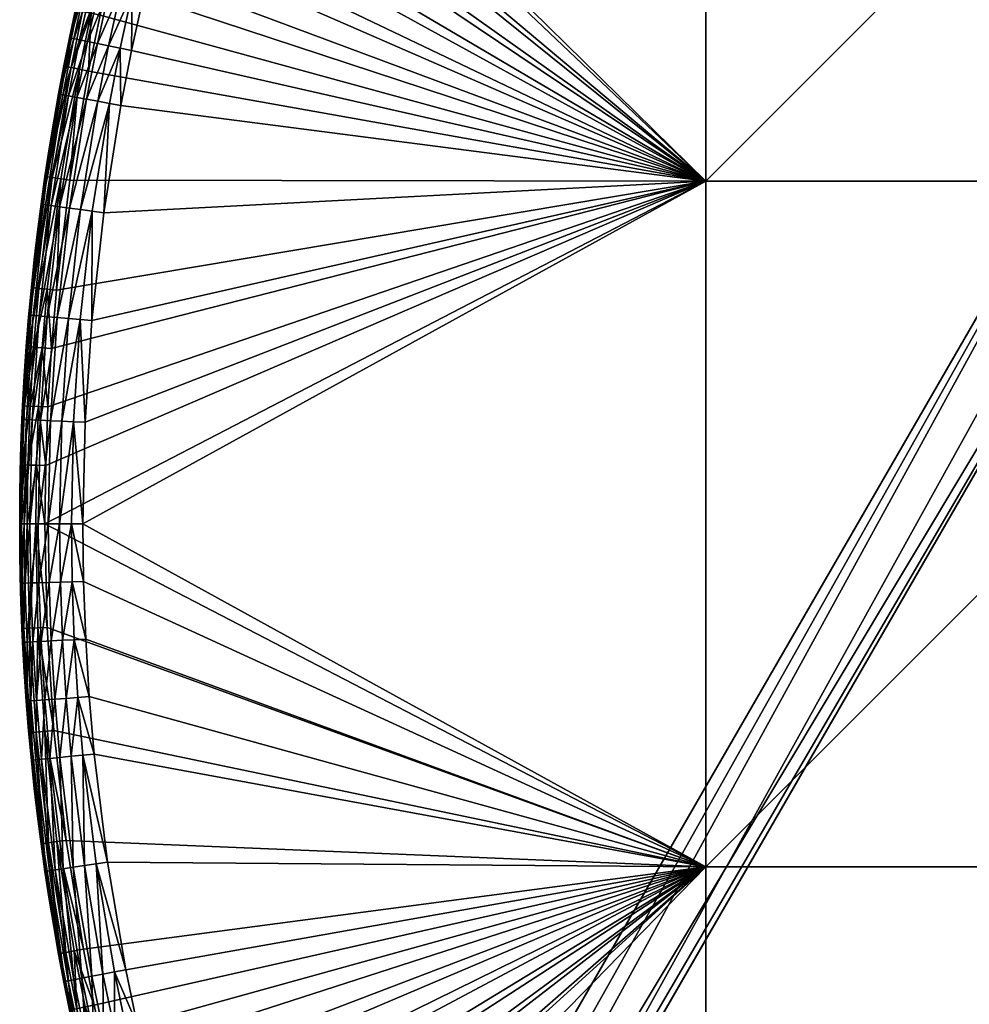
# Model space of a CAD drawing. Header units: centimetres. Extents: x -679 to 534, y -307 to 273.
# Tile 32 of 43: x 154 to 229, y -65 to 13. Entities that reach past the tile are written whole.
import ezdxf

# ---------------------------------------------------------------- set-up
doc = ezdxf.new("R2010")
doc.units = ezdxf.units.CM
doc.layers.add('Fbx_Root', color=18, linetype='Continuous', true_color=0x000000)

msp = doc.modelspace()

# ---------------------------------------------------------------- meshes
at = {"layer": 'Fbx_Root'}
mesh = msp.add_polyface(dxfattribs=at)
corners = [(334.581, 170.904), (164.793, -123.177), (173.99, -107.248, 390), (251.231, 26.538, 390), (328.473, 160.324, 390), (334.581, 170.904), (170.035, -126.204), (164.793, -123.177), (339.823, 167.878), (332.642, 162.04, 390.586), (332.683, 161.364, 390.14), (334.82, 161.48, 390.14), (334.787, 162.157, 390.586), (330.498, 161.899, 390.586), (330.546, 161.223, 390.14), (330.466, 162.344, 391.264), (336.147, 161.511, 390.129), (336.524, 162.163, 390.518), (335.728, 160.785, 390), (332.727, 160.629, 390), (330.599, 160.489, 390), (328.898, 161.06, 390.126), (329.282, 161.726, 390.508), (329.574, 162.232, 391.157), (328.473, 160.324, 390), (256.473, 23.511, 390), (170.035, -126.204), (339.823, 167.878), (177.218, -113.762, 390), (335.728, 160.785, 390), (173.858, -111.565, 392), (172.776, -109.351, 398.5), (172.776, -109.351, 405), (173.313, -110.46, 392), (172.776, -109.351, 392), (174.588, -111.717, 390.586), (174.248, -109.493, 390.14), (173.638, -109.79, 390.586), (174.19, -111.916, 391.264), (173.238, -109.984, 391.264), (173.565, -107.984, 390.126), (174.91, -109.172, 390), (173.99, -107.248, 390), (175.853, -111.085, 390), (173.18, -108.65, 390.508), (172.888, -109.155, 391.157), (172.776, -109.351, 392), (173.313, -110.46, 392), (330.599, 160.489, 390), (328.473, 160.324, 390), (251.231, 26.538, 390), (332.727, 160.629, 390), (256.473, 23.511, 390), (335.728, 160.785, 390), (174.91, -109.172, 390), (175.853, -111.085, 390), (177.218, -113.762, 390), (176.81, -112.973, 390), (173.99, -107.248, 390)]
mesh.append_faces([[corners[k] for k in face] for face in [(0, 1, 2, 2), (0, 2, 3, 3), (3, 4, 0, 0), (5, 6, 7, 7), (5, 8, 6, 6), (9, 10, 11, 11), (9, 11, 12, 12), (13, 14, 10, 10), (13, 10, 9, 9), (15, 13, 9, 9), (16, 17, 11, 11), (18, 16, 11, 11), (18, 11, 10, 10), (18, 10, 19, 19), (17, 12, 11, 11), (20, 19, 10, 10), (20, 10, 14, 14), (21, 20, 14, 14), (21, 14, 22, 22), (23, 22, 13, 13), (22, 14, 13, 13), (24, 20, 21, 21), (15, 23, 13, 13), (25, 26, 27, 27), (25, 28, 26, 26), (29, 25, 27, 27), (30, 31, 32, 32), (33, 34, 31, 31), (30, 33, 31, 31), (35, 36, 37, 37), (38, 37, 39, 39), (40, 41, 42, 42), (36, 41, 40, 40), (43, 41, 36, 36), (44, 36, 40, 40), (37, 44, 45, 45), (39, 45, 46, 46), (45, 39, 37, 37), (46, 47, 39, 39), (37, 36, 44, 44), (48, 49, 50, 50), (50, 51, 48, 48), (52, 53, 51, 51), (52, 51, 50, 50), (50, 54, 55, 55), (52, 50, 55, 55), (56, 52, 57, 57), (55, 57, 52, 52), (58, 54, 50, 50)]])
mesh = msp.add_polyface(dxfattribs=at)
corners = [(262.588, 0.111, 390), (208.303, -54.175, 390), (208.303, 0.111, 390), (262.588, 54.397, 390), (208.303, 54.397, 390), (316.874, 0.111, 390), (262.588, -54.175, 390), (316.874, 54.397, 390), (316.874, 108.682, 390), (262.588, 108.682, 390), (371.16, 0.111, 390), (316.874, -54.175, 390), (371.16, 54.397, 390), (371.16, 108.682, 390), (202.267, 96.463, 390), (199.217, 92.872, 390), (205.406, 99.976, 390), (208.633, 103.41, 390), (211.944, 106.762, 390), (201.201, 97.392, 390.586), (204.864, 100.474, 390.14), (201.712, 96.947, 390.14), (200.865, 97.685, 391.264), (204.364, 100.932, 390.586), (198.128, 93.774, 390.586), (199.217, 92.872, 390), (202.267, 96.463, 390), (199.207, 95.972, 392), (200.759, 97.777, 392), (262.588, 0.111, 440), (208.303, 0.111, 440), (208.303, -54.175, 440), (262.588, 54.397, 440), (208.303, 54.397, 440), (316.874, 0.111, 440), (262.588, -54.175, 440), (316.874, 54.397, 440), (316.874, 108.682, 440), (262.588, 108.682, 440), (371.16, 0.111, 440), (316.874, -54.175, 440), (371.16, 54.397, 440), (371.16, 108.682, 440), (194.235, 81.551, 440), (191.492, 77.663, 440), (200.016, 89.109, 440), (197.077, 85.367, 440), (206.014, 96.176, 440), (202.971, 92.68, 440), (209.144, 99.594, 440), (212.358, 102.934, 440), (215.657, 106.192, 440), (202.546, 99.272, 436.84), (202.346, 99.45, 435.91), (199.222, 95.862, 435.91), (202.892, 98.963, 437.736), (199.426, 95.688, 436.84), (199.78, 95.388, 437.736), (203.377, 98.531, 438.536), (200.275, 94.968, 438.536), (203.973, 97.998, 439.185), (200.885, 94.451, 439.185), (204.641, 97.402, 439.649), (201.568, 93.871, 439.649), (205.335, 96.782, 439.917), (202.277, 93.269, 439.917), (207.802, 100.854, 439.649), (208.481, 100.217, 439.917), (200.71, 97.721, 435), (200.016, 89.109, 440), (202.971, 92.68, 440), (206.014, 96.176, 440)]
mesh.append_faces([[corners[k] for k in face] for face in [(0, 1, 2, 2), (3, 0, 2, 2), (3, 2, 4, 4), (5, 6, 0, 0), (7, 5, 0, 0), (7, 0, 3, 3), (8, 7, 3, 3), (8, 3, 9, 9), (10, 11, 5, 5), (12, 5, 7, 7), (13, 7, 8, 8), (14, 4, 15, 15), (14, 16, 4, 4), (16, 17, 4, 4), (18, 3, 17, 17), (3, 18, 9, 9), (3, 4, 17, 17), (19, 20, 21, 21), (22, 23, 19, 19), (24, 19, 21, 21), (25, 21, 26, 26), (27, 28, 22, 22), (29, 30, 31, 31), (32, 33, 30, 30), (32, 30, 29, 29), (34, 29, 35, 35), (36, 32, 29, 29), (36, 29, 34, 34), (37, 38, 32, 32), (37, 32, 36, 36), (39, 34, 40, 40), (41, 36, 34, 34), (42, 37, 36, 36), (43, 44, 33, 33), (33, 45, 46, 46), (47, 48, 33, 33), (45, 33, 48, 48), (49, 47, 33, 33), (49, 32, 50, 50), (50, 32, 51, 51), (49, 33, 32, 32), (38, 51, 32, 32), (52, 53, 54, 54), (55, 52, 56, 56), (55, 56, 57, 57), (58, 55, 57, 57), (58, 57, 59, 59), (60, 58, 59, 59), (60, 59, 61, 61), (62, 60, 61, 61), (62, 61, 63, 63), (64, 62, 63, 63), (64, 63, 65, 65), (66, 60, 62, 62), (67, 62, 64, 64), (54, 53, 68, 68), (65, 69, 70, 70), (64, 65, 70, 70), (64, 70, 71, 71), (67, 64, 71, 71)]])
mesh = msp.add_polyface(dxfattribs=at)
corners = [(168.18, 39.49, 390), (208.303, 54.397, 390), (208.303, 0.111, 390), (187.658, 77.351, 390), (190.397, 81.342, 390), (196.178, 89.105, 390), (193.238, 85.26, 390), (185.048, 73.332, 390), (199.217, 92.872, 390), (192.103, 86.105, 390.586), (195.599, 89.56, 390.14), (192.647, 85.7, 390.14), (191.746, 86.371, 391.264), (195.066, 89.978, 390.586), (189.241, 82.157, 390.586), (189.795, 81.766, 390.14), (188.877, 82.414, 391.264), (190.397, 81.342, 390), (193.238, 85.26, 390), (190.185, 84.484, 392), (191.634, 86.455, 392), (193.107, 88.407, 392), (175.395, 49.07, 440), (173.542, 44.824, 440), (208.303, 54.397, 440), (170.19, 36.287, 440), (208.303, 0.111, 440), (183.926, 65.682, 440), (186.337, 69.725, 440), (191.492, 77.663, 440), (188.85, 73.706, 440), (179.417, 57.418, 440), (177.354, 53.27, 440), (197.077, 85.367, 440), (194.235, 81.551, 440), (188.762, 82.495, 392), (190.187, 84.486, 435), (190.185, 84.484, 392), (191.634, 86.455, 392), (191.633, 86.455, 435), (193.105, 88.405, 435), (193.107, 88.407, 392), (192.02, 83.157, 439.185), (191.372, 83.626, 438.536), (188.577, 79.664, 438.536), (189.236, 79.211, 439.185), (192.745, 82.631, 439.649), (189.974, 78.705, 439.649), (193.498, 82.085, 439.917), (190.742, 78.178, 439.917), (193.384, 88.192, 436.84), (193.172, 88.354, 435.91), (190.254, 84.437, 435.91), (190.471, 84.28, 436.84), (193.753, 87.91, 437.736), (190.846, 84.007, 437.736), (194.269, 87.515, 438.536), (194.904, 87.03, 439.185), (195.615, 86.486, 439.649), (196.354, 85.92, 439.917), (197.886, 90.827, 439.185), (198.584, 90.265, 439.649), (199.308, 89.68, 439.917), (191.633, 86.455, 435), (190.187, 84.486, 435), (193.105, 88.405, 435), (188.85, 73.706, 440), (191.492, 77.663, 440), (194.235, 81.551, 440), (197.077, 85.367, 440)]
mesh.append_faces([[corners[k] for k in face] for face in [(0, 1, 2, 2), (1, 3, 4, 4), (5, 1, 6, 6), (4, 6, 1, 1), (1, 7, 3, 3), (8, 1, 5, 5), (9, 10, 11, 11), (12, 13, 9, 9), (14, 9, 11, 11), (14, 11, 15, 15), (16, 12, 9, 9), (16, 9, 14, 14), (17, 15, 11, 11), (17, 11, 18, 18), (18, 11, 10, 10), (12, 16, 19, 19), (12, 19, 20, 20), (12, 20, 21, 21), (22, 23, 24, 24), (25, 26, 24, 24), (27, 24, 28, 28), (24, 29, 30, 30), (30, 28, 24, 24), (31, 32, 24, 24), (24, 33, 34, 34), (35, 36, 37, 37), (38, 39, 40, 40), (38, 40, 41, 41), (37, 36, 39, 39), (37, 39, 38, 38), (42, 43, 44, 44), (42, 44, 45, 45), (46, 42, 45, 45), (46, 45, 47, 47), (48, 46, 47, 47), (48, 47, 49, 49), (50, 51, 52, 52), (50, 52, 53, 53), (54, 50, 53, 53), (54, 53, 55, 55), (56, 54, 55, 55), (56, 55, 43, 43), (57, 56, 43, 43), (57, 43, 42, 42), (58, 57, 42, 42), (58, 42, 46, 46), (59, 58, 46, 46), (59, 46, 48, 48), (60, 56, 57, 57), (61, 57, 58, 58), (62, 58, 59, 59), (52, 63, 64, 64), (51, 65, 63, 63), (52, 51, 63, 63), (49, 66, 67, 67), (59, 48, 68, 68), (59, 68, 69, 69), (62, 59, 69, 69), (48, 49, 67, 67), (48, 67, 68, 68)]])
mesh = msp.add_polyface(dxfattribs=at)
corners = [(156.245, -17.77, 390), (156.531, -13.146, 390), (208.303, 0.111, 390), (163.753, 26.342, 390), (162.524, 22, 390), (161.399, 17.63, 390), (165.12, 30.761, 390), (166.596, 35.144, 390), (168.18, 39.49, 390), (208.303, -54.175, 390), (156.017, -27.032, 390), (208.303, 54.397, 390), (171.702, 48.145, 390), (173.643, 52.446, 390), (175.692, 56.697, 390), (169.869, 43.796, 390), (172.361, 53.044, 390.586), (174.425, 57.327, 390.586), (175.033, 57.025, 390.14), (172.976, 52.757, 390.14), (171.958, 53.232, 391.264), (174.027, 57.526, 391.264), (173.643, 52.446, 390), (175.692, 56.697, 390), (171.702, 48.145, 390), (172.852, 55.446, 392), (173.901, 57.588, 392), (160.665, -2.394, 440), (159.719, -10.935, 440), (208.303, 0.111, 440), (162.007, 6.095, 440), (162.852, 10.439, 440), (163.8, 14.762, 440), (164.851, 19.061, 440), (159.192, -18.976, 440), (167.294, 27.685, 440), (166.005, 23.333, 440), (170.19, 36.287, 440), (168.689, 32.004, 440), (208.303, 54.397, 440), (171.796, 40.532, 440), (173.542, 44.824, 440), (177.354, 53.27, 440), (175.395, 49.07, 440), (172.852, 55.446, 392), (172.849, 55.44, 435), (173.895, 57.577, 435), (173.901, 57.588, 392), (174.566, 49.445, 439.917), (173.717, 49.828, 439.649), (171.846, 45.539, 439.649), (172.703, 45.177, 439.917), (174.889, 54.457, 439.185), (174.168, 54.804, 438.536), (172.172, 50.525, 438.536), (172.901, 50.196, 439.185), (175.696, 54.068, 439.649), (176.534, 53.664, 439.917), (175.281, 59.54, 436.84), (172.924, 55.404, 435.91), (173.165, 55.287, 436.84), (175.693, 59.329, 437.736), (173.583, 55.086, 437.736), (176.271, 59.032, 438.536), (176.983, 58.667, 439.185), (177.779, 58.258, 439.649), (178.607, 57.834, 439.917), (173.895, 57.577, 435), (172.849, 55.44, 435), (175.043, 59.663, 435.91), (173.542, 44.824, 440), (175.395, 49.07, 440), (177.354, 53.27, 440), (179.417, 57.418, 440)]
mesh.append_faces([[corners[k] for k in face] for face in [(0, 1, 2, 2), (3, 2, 4, 4), (5, 4, 2, 2), (6, 2, 3, 3), (7, 2, 6, 6), (7, 8, 2, 2), (2, 9, 10, 10), (11, 12, 13, 13), (14, 11, 13, 13), (12, 11, 15, 15), (11, 8, 15, 15), (16, 17, 18, 18), (16, 18, 19, 19), (20, 21, 17, 17), (22, 19, 18, 18), (22, 18, 23, 23), (24, 19, 22, 22), (21, 20, 25, 25), (21, 25, 26, 26), (27, 28, 29, 29), (30, 27, 29, 29), (29, 31, 30, 30), (29, 32, 31, 31), (33, 32, 29, 29), (28, 34, 29, 29), (29, 35, 36, 36), (37, 38, 29, 29), (35, 29, 38, 38), (29, 36, 33, 33), (39, 40, 37, 37), (39, 41, 40, 40), (39, 42, 43, 43), (44, 45, 46, 46), (44, 46, 47, 47), (48, 49, 50, 50), (48, 50, 51, 51), (52, 53, 54, 54), (52, 54, 55, 55), (56, 52, 55, 55), (56, 55, 49, 49), (57, 56, 49, 49), (57, 49, 48, 48), (58, 59, 60, 60), (61, 60, 62, 62), (63, 61, 62, 62), (63, 62, 53, 53), (64, 63, 53, 53), (64, 53, 52, 52), (65, 64, 52, 52), (65, 52, 56, 56), (66, 65, 56, 56), (66, 56, 57, 57), (59, 67, 68, 68), (69, 67, 59, 59), (48, 51, 70, 70), (48, 70, 71, 71), (66, 57, 72, 72), (66, 72, 73, 73), (57, 48, 71, 71), (57, 71, 72, 72)]])
mesh = msp.add_polyface(dxfattribs=at)
corners = [(208.303, 0.111, 390), (160.38, 13.234, 390), (161.399, 17.63, 390), (159.466, 8.815, 390), (158.998, 13.537, 390.586), (160.025, 17.966, 390.586), (160.684, 17.805, 390.14), (159.661, 13.392, 390.14), (158.563, 13.632, 391.264), (159.593, 18.072, 391.264), (158.078, 9.085, 390.586), (158.743, 8.955, 390.14), (157.641, 9.17, 391.264), (160.38, 13.234, 390), (161.399, 17.63, 390), (159.466, 8.815, 390), (158.426, 13.663, 392), (158.928, 15.887, 392), (157.503, 9.196, 392), (157.951, 11.432, 392), (157.093, 7.019, 392), (157.503, 9.196, 392), (157.508, 9.224, 435), (157.955, 11.452, 435), (157.951, 11.432, 392), (158.426, 13.663, 392), (158.429, 13.674, 435), (158.929, 15.891, 435), (158.928, 15.887, 392), (159.456, 18.102, 435), (157.093, 7.019, 392), (158.299, 11.381, 436.84), (158.037, 11.435, 435.91), (157.17, 6.975, 435.91), (158.753, 11.287, 437.736), (157.433, 6.927, 436.84), (159.389, 11.155, 438.536), (157.89, 6.844, 437.736), (160.172, 10.993, 439.185), (158.529, 6.728, 438.536), (161.049, 10.812, 439.649), (159.315, 6.585, 439.185), (159.271, 15.812, 436.84), (159.01, 15.872, 435.91), (159.723, 15.707, 437.736), (160.356, 15.561, 438.536), (161.134, 15.38, 439.185), (162.007, 15.178, 439.649), (162.913, 14.967, 439.917), (161.961, 10.623, 439.917), (160.349, 20.219, 436.84), (160.798, 20.103, 437.736), (161.427, 19.942, 438.536), (162.201, 19.742, 439.185), (163.068, 19.519, 439.649), (163.97, 19.287, 439.917), (157.955, 11.452, 435), (157.508, 9.224, 435), (158.929, 15.891, 435), (158.429, 13.674, 435), (159.456, 18.102, 435), (162.007, 6.095, 440), (162.852, 10.439, 440), (163.8, 14.762, 440)]
mesh.append_faces([[corners[k] for k in face] for face in [(0, 1, 2, 2), (0, 3, 1, 1), (4, 5, 6, 6), (4, 6, 7, 7), (8, 9, 5, 5), (8, 5, 4, 4), (10, 4, 7, 7), (10, 7, 11, 11), (12, 8, 4, 4), (12, 4, 10, 10), (13, 7, 6, 6), (13, 6, 14, 14), (15, 11, 7, 7), (15, 7, 13, 13), (9, 8, 16, 16), (9, 16, 17, 17), (8, 12, 18, 18), (8, 18, 19, 19), (19, 16, 8, 8), (20, 18, 12, 12), (21, 22, 23, 23), (21, 23, 24, 24), (25, 26, 27, 27), (25, 27, 28, 28), (24, 23, 26, 26), (24, 26, 25, 25), (28, 27, 29, 29), (30, 22, 21, 21), (31, 32, 33, 33), (34, 31, 35, 35), (36, 34, 37, 37), (38, 36, 39, 39), (40, 38, 41, 41), (42, 43, 32, 32), (42, 32, 31, 31), (44, 42, 31, 31), (44, 31, 34, 34), (45, 44, 34, 34), (45, 34, 36, 36), (46, 45, 36, 36), (46, 36, 38, 38), (47, 46, 38, 38), (47, 38, 40, 40), (48, 47, 40, 40), (48, 40, 49, 49), (50, 43, 42, 42), (51, 42, 44, 44), (52, 44, 45, 45), (53, 45, 46, 46), (54, 46, 47, 47), (55, 47, 48, 48), (32, 56, 57, 57), (43, 58, 59, 59), (43, 60, 58, 58), (32, 59, 56, 56), (43, 59, 32, 32), (33, 32, 57, 57), (49, 61, 62, 62), (55, 48, 63, 63), (48, 49, 62, 62), (48, 62, 63, 63)]])
mesh = msp.add_polyface(dxfattribs=at)
corners = [(208.303, 0.111, 390), (156.93, -8.53, 390), (157.996, 0.172, 390), (159.466, 8.815, 390), (156.596, 0.377, 390.586), (158.078, 9.085, 390.586), (158.743, 8.955, 390.14), (157.267, 0.278, 390.14), (156.156, 0.441, 391.264), (157.641, 9.17, 391.264), (155.522, -8.391, 390.586), (155.079, -8.347, 391.264), (156.93, -8.53, 390), (156.197, -8.458, 390.14), (157.996, 0.172, 390), (159.466, 8.815, 390), (156.35, 2.651, 392), (156.709, 4.837, 392), (155.427, -3.93, 392), (155.709, -1.733, 392), (157.093, 7.019, 392), (156.017, 0.461, 392), (155.427, -3.93, 392), (155.428, -3.917, 435), (155.71, -1.728, 435), (155.709, -1.733, 392), (156.017, 0.461, 392), (156.016, 0.458, 435), (156.348, 2.639, 435), (156.35, 2.651, 392), (156.709, 4.837, 392), (156.705, 4.817, 435), (157.088, 6.99, 435), (157.093, 7.019, 392), (157.508, 9.224, 435), (157.433, 6.927, 436.84), (157.17, 6.975, 435.91), (155.792, -1.739, 435.91), (156.057, -1.775, 436.84), (157.89, 6.844, 437.736), (156.517, -1.836, 437.736), (158.529, 6.728, 438.536), (157.161, -1.923, 438.536), (159.315, 6.585, 439.185), (157.953, -2.029, 439.185), (160.196, 6.424, 439.649), (158.841, -2.149, 439.649), (161.112, 6.258, 439.917), (159.763, -2.273, 439.917), (158.299, 11.381, 436.84), (158.753, 11.287, 437.736), (159.389, 11.155, 438.536), (160.172, 10.993, 439.185), (161.049, 10.812, 439.649), (161.961, 10.623, 439.917), (155.428, -3.917, 435), (155.173, -6.108, 435), (156.016, 0.458, 435), (155.71, -1.728, 435), (156.705, 4.817, 435), (156.348, 2.639, 435), (157.508, 9.224, 435), (157.088, 6.99, 435), (162.007, 6.095, 440), (160.665, -2.394, 440)]
mesh.append_faces([[corners[k] for k in face] for face in [(0, 1, 2, 2), (3, 0, 2, 2), (4, 5, 6, 6), (4, 6, 7, 7), (8, 9, 5, 5), (8, 5, 4, 4), (10, 4, 7, 7), (11, 8, 4, 4), (12, 13, 7, 7), (12, 7, 14, 14), (14, 7, 6, 6), (14, 6, 15, 15), (9, 8, 16, 16), (9, 16, 17, 17), (8, 11, 18, 18), (8, 18, 19, 19), (9, 17, 20, 20), (8, 21, 16, 16), (8, 19, 21, 21), (22, 23, 24, 24), (22, 24, 25, 25), (26, 27, 28, 28), (26, 28, 29, 29), (30, 31, 32, 32), (30, 32, 33, 33), (29, 28, 31, 31), (29, 31, 30, 30), (25, 24, 27, 27), (25, 27, 26, 26), (33, 32, 34, 34), (35, 36, 37, 37), (35, 37, 38, 38), (39, 35, 38, 38), (39, 38, 40, 40), (41, 39, 40, 40), (41, 40, 42, 42), (43, 41, 42, 42), (43, 42, 44, 44), (45, 43, 44, 44), (45, 44, 46, 46), (47, 45, 46, 46), (47, 46, 48, 48), (49, 36, 35, 35), (50, 35, 39, 39), (51, 39, 41, 41), (52, 41, 43, 43), (53, 43, 45, 45), (54, 53, 45, 45), (54, 45, 47, 47), (37, 55, 56, 56), (37, 57, 58, 58), (37, 58, 55, 55), (36, 59, 60, 60), (36, 61, 62, 62), (36, 62, 59, 59), (37, 60, 57, 57), (36, 60, 37, 37), (54, 47, 63, 63), (47, 48, 64, 64), (47, 64, 63, 63)]])
mesh = msp.add_polyface(dxfattribs=at)
corners = [(208.303, 0.111, 390), (156.017, -27.032, 390), (156.074, -22.399, 390), (154.833, -17.7, 390.586), (155.796, -13.092, 390.14), (155.51, -17.734, 390.14), (154.388, -17.678, 391.264), (155.12, -13.042, 390.586), (154.66, -22.365, 390.586), (155.338, -22.381, 390.14), (154.215, -22.354, 391.264), (154.603, -27.032, 390.586), (155.281, -27.032, 390.14), (154.157, -27.032, 391.264), (156.074, -22.399, 390), (156.245, -17.77, 390), (156.017, -27.032, 390), (154.147, -20.01, 392), (154.248, -17.671, 392), (154.377, -15.334, 392), (154.075, -22.35, 392), (154.031, -24.691, 392), (154.017, -27.032, 392), (208.303, 0.111, 440), (159.192, -18.976, 440), (159.017, -27.032, 440), (154.017, -27.032, 392), (154.017, -27.032, 435), (154.028, -24.963, 435), (154.031, -24.691, 392), (154.075, -22.35, 392), (154.062, -22.894, 435), (154.118, -20.826, 435), (154.147, -20.01, 392), (154.197, -18.758, 435), (154.248, -17.671, 392), (154.299, -16.692, 435), (154.548, -18.773, 436.84), (154.281, -18.762, 435.91), (154.1, -27.032, 435.91), (154.368, -27.032, 436.84), (155.011, -18.794, 437.736), (154.832, -27.032, 437.736), (155.66, -18.822, 438.536), (155.481, -27.032, 438.536), (156.459, -18.857, 439.185), (156.281, -27.032, 439.185), (157.354, -18.896, 439.649), (157.176, -27.032, 439.649), (158.284, -18.936, 439.917), (158.107, -27.032, 439.917), (155.087, -10.531, 436.84), (155.549, -10.571, 437.736), (156.196, -10.628, 438.536), (156.993, -10.697, 439.185), (157.885, -10.775, 439.649), (158.812, -10.856, 439.917), (154.028, -24.963, 435), (154.017, -27.032, 435), (154.118, -20.826, 435), (154.062, -22.894, 435), (154.197, -18.758, 435), (154.422, -14.626, 435), (154.299, -16.692, 435), (159.017, -27.032, 440), (159.192, -18.976, 440)]
mesh.append_faces([[corners[k] for k in face] for face in [(0, 1, 2, 2), (3, 4, 5, 5), (6, 7, 3, 3), (8, 3, 5, 5), (8, 5, 9, 9), (10, 6, 3, 3), (10, 3, 8, 8), (11, 8, 9, 9), (11, 9, 12, 12), (13, 10, 8, 8), (13, 8, 11, 11), (14, 9, 5, 5), (14, 5, 15, 15), (16, 12, 9, 9), (16, 9, 14, 14), (10, 17, 6, 6), (6, 18, 19, 19), (10, 20, 17, 17), (10, 21, 20, 20), (17, 18, 6, 6), (10, 13, 22, 22), (10, 22, 21, 21), (23, 24, 25, 25), (26, 27, 28, 28), (26, 28, 29, 29), (30, 31, 32, 32), (30, 32, 33, 33), (29, 28, 31, 31), (29, 31, 30, 30), (33, 32, 34, 34), (33, 34, 35, 35), (34, 36, 35, 35), (37, 38, 39, 39), (37, 39, 40, 40), (41, 37, 40, 40), (41, 40, 42, 42), (43, 41, 42, 42), (43, 42, 44, 44), (45, 43, 44, 44), (45, 44, 46, 46), (47, 45, 46, 46), (47, 46, 48, 48), (49, 47, 48, 48), (49, 48, 50, 50), (51, 38, 37, 37), (52, 37, 41, 41), (53, 41, 43, 43), (54, 43, 45, 45), (55, 45, 47, 47), (56, 47, 49, 49), (39, 57, 58, 58), (38, 59, 60, 60), (38, 60, 39, 39), (38, 61, 59, 59), (38, 62, 63, 63), (38, 63, 61, 61), (49, 50, 64, 64), (49, 64, 65, 65), (56, 49, 65, 65), (60, 57, 39, 39)]])
mesh = msp.add_polyface(dxfattribs=at)
corners = [(156.245, -17.77, 390), (208.303, 0.111, 390), (156.074, -22.399, 390), (156.93, -8.53, 390), (156.531, -13.146, 390), (155.522, -8.391, 390.586), (157.267, 0.278, 390.14), (156.197, -8.458, 390.14), (155.079, -8.347, 391.264), (156.596, 0.377, 390.586), (155.12, -13.042, 390.586), (155.796, -13.092, 390.14), (154.676, -13.009, 391.264), (154.833, -17.7, 390.586), (154.388, -17.678, 391.264), (156.245, -17.77, 390), (155.51, -17.734, 390.14), (156.531, -13.146, 390), (156.93, -8.53, 390), (154.723, -10.665, 392), (154.377, -15.334, 392), (154.536, -12.998, 392), (155.17, -6.13, 392), (155.427, -3.93, 392), (154.939, -8.334, 392), (154.248, -17.671, 392), (154.299, -16.692, 435), (154.422, -14.626, 435), (154.377, -15.334, 392), (154.536, -12.998, 392), (154.569, -12.562, 435), (154.738, -10.5, 435), (154.723, -10.665, 392), (154.939, -8.334, 392), (154.942, -8.303, 435), (155.173, -6.108, 435), (155.17, -6.13, 392), (155.428, -3.917, 435), (155.427, -3.93, 392), (155.087, -10.531, 436.84), (154.821, -10.508, 435.91), (154.281, -18.762, 435.91), (155.549, -10.571, 437.736), (154.548, -18.773, 436.84), (156.196, -10.628, 438.536), (155.011, -18.794, 437.736), (156.993, -10.697, 439.185), (155.66, -18.822, 438.536), (157.885, -10.775, 439.649), (156.459, -18.857, 439.185), (158.812, -10.856, 439.917), (157.354, -18.896, 439.649), (156.057, -1.775, 436.84), (155.792, -1.739, 435.91), (156.517, -1.836, 437.736), (157.161, -1.923, 438.536), (157.953, -2.029, 439.185), (158.841, -2.149, 439.649), (159.763, -2.273, 439.917), (154.738, -10.5, 435), (154.569, -12.562, 435), (154.942, -8.303, 435), (154.422, -14.626, 435), (155.173, -6.108, 435), (159.719, -10.935, 440), (160.665, -2.394, 440), (159.192, -18.976, 440)]
mesh.append_faces([[corners[k] for k in face] for face in [(0, 1, 2, 2), (3, 1, 4, 4), (5, 6, 7, 7), (8, 9, 5, 5), (10, 5, 7, 7), (10, 7, 11, 11), (12, 8, 5, 5), (12, 5, 10, 10), (13, 10, 11, 11), (14, 12, 10, 10), (15, 16, 11, 11), (15, 11, 17, 17), (17, 11, 7, 7), (17, 7, 18, 18), (12, 19, 8, 8), (12, 14, 20, 20), (12, 20, 21, 21), (8, 22, 23, 23), (8, 19, 24, 24), (12, 21, 19, 19), (24, 22, 8, 8), (25, 26, 27, 27), (25, 27, 28, 28), (29, 30, 31, 31), (29, 31, 32, 32), (28, 27, 30, 30), (28, 30, 29, 29), (33, 34, 35, 35), (33, 35, 36, 36), (36, 35, 37, 37), (36, 37, 38, 38), (32, 31, 34, 34), (32, 34, 33, 33), (39, 40, 41, 41), (42, 39, 43, 43), (44, 42, 45, 45), (46, 44, 47, 47), (48, 46, 49, 49), (50, 48, 51, 51), (52, 53, 40, 40), (52, 40, 39, 39), (54, 52, 39, 39), (54, 39, 42, 42), (55, 54, 42, 42), (55, 42, 44, 44), (56, 55, 44, 44), (56, 44, 46, 46), (57, 56, 46, 46), (57, 46, 48, 48), (58, 57, 48, 48), (58, 48, 50, 50), (40, 59, 60, 60), (40, 61, 59, 59), (40, 60, 62, 62), (40, 63, 61, 61), (40, 62, 41, 41), (40, 53, 63, 63), (58, 50, 64, 64), (58, 64, 65, 65), (50, 66, 64, 64)]])
mesh = msp.add_polyface(dxfattribs=at)
corners = [(156.73, -43.389, 390), (156.195, -35.218, 390), (208.303, -54.175, 390), (159.055, -60.696, 390), (157.692, -52.07, 390), (156.017, -27.032, 390), (157.664, -60.949, 390.586), (156.29, -52.258, 390.586), (156.962, -52.168, 390.14), (158.331, -60.828, 390.14), (157.226, -61.029, 391.264), (159.055, -60.696, 390), (157.692, -52.07, 390), (155.997, -43.453, 390.14), (156.73, -43.389, 390), (159.915, -45.238, 440), (208.303, -54.175, 440), (159.522, -40.696, 440), (160.964, -53.802, 440), (162.411, -62.307, 440), (159.242, -36.146, 440), (159.073, -31.59, 440), (159.017, -27.032, 440), (208.303, 0.111, 440), (157.088, -61.054, 392), (157.093, -61.083, 435), (156.709, -58.901, 435), (156.705, -58.88, 392), (156.364, -54.474, 436.84), (156.099, -54.513, 435.91), (157.585, -63.244, 435.91), (156.823, -54.407, 437.736), (157.847, -63.193, 436.84), (157.466, -54.313, 438.536), (158.303, -63.105, 437.736), (158.257, -54.197, 439.185), (158.94, -62.981, 438.536), (159.143, -54.068, 439.649), (159.725, -62.828, 439.185), (160.064, -53.933, 439.917), (160.604, -62.658, 439.649), (156.397, -45.586, 438.536), (157.192, -45.507, 439.185), (158.083, -45.419, 439.649), (159.01, -45.328, 439.917), (156.794, -40.898, 439.185), (157.687, -40.832, 439.649), (158.615, -40.763, 439.917), (157.403, -36.237, 439.649), (156.509, -36.281, 439.185), (158.333, -36.191, 439.917), (157.233, -31.636, 439.649), (156.338, -31.658, 439.185), (158.164, -31.613, 439.917), (157.176, -27.032, 439.649), (158.107, -27.032, 439.917), (156.709, -58.901, 435), (160.964, -53.802, 440), (159.915, -45.238, 440), (159.522, -40.696, 440), (159.242, -36.146, 440), (159.073, -31.59, 440), (162.411, -62.307, 440), (159.017, -27.032, 440)]
mesh.append_faces([[corners[k] for k in face] for face in [(0, 1, 2, 2), (2, 3, 4, 4), (4, 0, 2, 2), (5, 2, 1, 1), (6, 7, 8, 8), (6, 8, 9, 9), (10, 7, 6, 6), (11, 9, 8, 8), (11, 8, 12, 12), (12, 8, 13, 13), (12, 13, 14, 14), (15, 16, 17, 17), (16, 18, 19, 19), (16, 15, 18, 18), (20, 16, 21, 21), (16, 20, 17, 17), (22, 21, 16, 16), (23, 22, 16, 16), (24, 25, 26, 26), (24, 26, 27, 27), (28, 29, 30, 30), (31, 28, 32, 32), (33, 31, 34, 34), (35, 33, 36, 36), (37, 35, 38, 38), (39, 37, 40, 40), (41, 31, 33, 33), (42, 41, 33, 33), (42, 33, 35, 35), (43, 42, 35, 35), (43, 35, 37, 37), (44, 43, 37, 37), (44, 37, 39, 39), (45, 41, 42, 42), (46, 45, 42, 42), (46, 42, 43, 43), (47, 46, 43, 43), (47, 43, 44, 44), (48, 49, 45, 45), (48, 45, 46, 46), (50, 48, 46, 46), (50, 46, 47, 47), (51, 52, 49, 49), (51, 49, 48, 48), (53, 51, 48, 48), (53, 48, 50, 50), (54, 52, 51, 51), (55, 54, 51, 51), (55, 51, 53, 53), (56, 30, 29, 29), (44, 39, 57, 57), (44, 57, 58, 58), (50, 47, 59, 59), (50, 59, 60, 60), (53, 50, 60, 60), (53, 60, 61, 61), (47, 44, 58, 58), (47, 58, 59, 59), (39, 62, 57, 57), (61, 63, 55, 55), (61, 55, 53, 53)]])
mesh = msp.add_polyface(dxfattribs=at)
corners = [(262.588, -54.175, 390), (262.588, -108.46, 390), (208.303, -108.46, 390), (208.303, -54.175, 390), (262.588, 0.111, 390), (316.874, -108.46, 390), (316.874, -162.746, 390), (262.588, -162.746, 390), (316.874, -54.175, 390), (316.874, 0.111, 390), (371.16, -108.46, 390), (371.16, -162.746, 390), (371.16, -54.175, 390), (210.223, -159.105, 390), (213.575, -162.416, 390), (231.725, -177.811, 390), (227.88, -174.871, 390), (220.522, -168.782, 390), (217.009, -165.642, 390), (224.113, -171.832, 390), (219.593, -169.848, 390.586), (216.511, -166.185, 390.14), (220.038, -169.337, 390.14), (219.301, -170.184, 391.264), (216.053, -166.685, 390.586), (223.211, -172.921, 390.586), (220.522, -168.782, 390), (224.113, -171.832, 390), (217.423, -168.714, 392), (219.208, -170.29, 392), (262.588, -54.175, 440), (208.303, -54.175, 440), (208.303, -108.46, 440), (262.588, -108.46, 440), (262.588, 0.111, 440), (316.874, -108.46, 440), (262.588, -162.746, 440), (316.874, -162.746, 440), (316.874, -54.175, 440), (316.874, 0.111, 440), (371.16, -108.46, 440), (371.16, -54.175, 440), (227.876, -171.033, 440), (224.305, -168.078, 440), (220.809, -165.035, 440), (214.052, -158.691, 440), (210.793, -155.392, 440), (217.391, -161.905, 440), (219.208, -170.29, 392), (219.265, -170.339, 435), (217.479, -168.765, 435), (217.713, -168.503, 436.84), (217.535, -168.702, 435.91), (221.123, -171.826, 435.91), (218.022, -168.157, 437.736), (221.297, -171.622, 436.84), (218.454, -167.672, 438.536), (221.597, -171.269, 437.736), (222.017, -170.774, 438.536), (218.987, -167.076, 439.185), (222.534, -170.164, 439.185), (219.583, -166.408, 439.649), (223.114, -169.481, 439.649), (220.203, -165.714, 439.917), (223.716, -168.772, 439.917), (216.131, -163.247, 439.649), (216.768, -162.568, 439.917), (219.265, -170.339, 435), (227.876, -171.033, 440), (224.305, -168.078, 440), (220.809, -165.035, 440)]
mesh.append_faces([[corners[k] for k in face] for face in [(0, 1, 2, 2), (0, 2, 3, 3), (4, 0, 3, 3), (5, 6, 7, 7), (5, 7, 1, 1), (8, 5, 1, 1), (8, 1, 0, 0), (9, 8, 0, 0), (10, 11, 6, 6), (10, 6, 5, 5), (12, 10, 5, 5), (12, 5, 8, 8), (2, 1, 13, 13), (14, 13, 1, 1), (15, 16, 7, 7), (17, 18, 7, 7), (7, 19, 17, 17), (7, 16, 19, 19), (7, 14, 1, 1), (18, 14, 7, 7), (20, 21, 22, 22), (23, 24, 20, 20), (25, 20, 22, 22), (26, 22, 21, 21), (27, 22, 26, 26), (28, 23, 29, 29), (30, 31, 32, 32), (30, 32, 33, 33), (34, 31, 30, 30), (35, 33, 36, 36), (35, 36, 37, 37), (38, 30, 33, 33), (38, 33, 35, 35), (39, 30, 38, 38), (40, 35, 37, 37), (41, 38, 35, 35), (42, 36, 43, 43), (36, 44, 43, 43), (45, 33, 46, 46), (47, 33, 45, 45), (47, 44, 36, 36), (47, 36, 33, 33), (32, 46, 33, 33), (48, 49, 50, 50), (51, 52, 53, 53), (54, 51, 55, 55), (56, 54, 57, 57), (56, 57, 58, 58), (59, 56, 58, 58), (59, 58, 60, 60), (61, 59, 60, 60), (61, 60, 62, 62), (63, 61, 62, 62), (63, 62, 64, 64), (65, 59, 61, 61), (66, 61, 63, 63), (67, 53, 52, 52), (64, 68, 69, 69), (63, 64, 69, 69), (63, 69, 70, 70), (66, 63, 70, 70)]])
mesh = msp.add_polyface(dxfattribs=at)
corners = [(154.782, -35.28, 390.586), (154.603, -27.032, 390.586), (155.281, -27.032, 390.14), (155.46, -35.25, 390.14), (154.337, -35.299, 391.264), (154.157, -27.032, 391.264), (155.321, -43.513, 390.586), (154.877, -43.551, 391.264), (156.017, -27.032, 390), (156.195, -35.218, 390), (156.73, -43.389, 390), (155.997, -43.453, 390.14), (154.118, -33.238, 392), (154.062, -31.17, 392), (154.569, -41.501, 392), (154.422, -39.437, 392), (154.028, -29.101, 392), (154.017, -27.032, 392), (154.299, -37.372, 392), (154.197, -35.305, 392), (154.422, -39.437, 392), (154.377, -38.73, 435), (154.248, -36.392, 435), (154.299, -37.372, 392), (154.569, -41.501, 392), (154.147, -34.054, 435), (154.118, -33.238, 392), (154.197, -35.305, 392), (154.062, -31.17, 392), (154.075, -31.714, 435), (154.031, -29.373, 435), (154.028, -29.101, 392), (154.017, -27.032, 435), (154.017, -27.032, 392), (154.598, -36.375, 436.84), (154.331, -36.388, 435.91), (154.619, -41.059, 435.91), (155.062, -36.352, 437.736), (154.886, -41.04, 436.84), (155.71, -36.32, 438.536), (155.349, -41.005, 437.736), (155.996, -40.957, 438.536), (156.509, -36.281, 439.185), (156.794, -40.898, 439.185), (154.426, -31.705, 436.84), (154.158, -31.711, 435.91), (154.889, -31.693, 437.736), (155.539, -31.677, 438.536), (156.338, -31.658, 439.185), (154.368, -27.032, 436.84), (154.1, -27.032, 435.91), (154.832, -27.032, 437.736), (155.481, -27.032, 438.536), (156.281, -27.032, 439.185), (157.176, -27.032, 439.649), (154.248, -36.392, 435), (154.377, -38.73, 435), (154.075, -31.714, 435), (154.147, -34.054, 435), (154.031, -29.373, 435), (154.017, -27.032, 435)]
mesh.append_faces([[corners[k] for k in face] for face in [(0, 1, 2, 2), (0, 2, 3, 3), (4, 5, 1, 1), (4, 1, 0, 0), (6, 0, 3, 3), (7, 4, 0, 0), (2, 8, 9, 9), (2, 9, 3, 3), (10, 11, 3, 3), (10, 3, 9, 9), (5, 4, 12, 12), (5, 12, 13, 13), (4, 14, 15, 15), (16, 17, 5, 5), (16, 5, 13, 13), (18, 19, 4, 4), (18, 4, 15, 15), (12, 4, 19, 19), (20, 21, 22, 22), (20, 22, 23, 23), (24, 21, 20, 20), (25, 26, 27, 27), (28, 29, 30, 30), (28, 30, 31, 31), (26, 25, 29, 29), (26, 29, 28, 28), (22, 27, 23, 23), (27, 22, 25, 25), (32, 33, 31, 31), (32, 31, 30, 30), (34, 35, 36, 36), (37, 34, 38, 38), (39, 37, 40, 40), (39, 40, 41, 41), (42, 39, 41, 41), (42, 41, 43, 43), (44, 45, 35, 35), (44, 35, 34, 34), (46, 44, 34, 34), (46, 34, 37, 37), (47, 46, 37, 37), (47, 37, 39, 39), (48, 47, 39, 39), (48, 39, 42, 42), (49, 50, 45, 45), (49, 45, 44, 44), (51, 49, 44, 44), (51, 44, 46, 46), (52, 51, 46, 46), (52, 46, 47, 47), (53, 52, 47, 47), (53, 47, 48, 48), (54, 53, 48, 48), (55, 56, 35, 35), (57, 58, 45, 45), (59, 57, 45, 45), (58, 55, 35, 35), (60, 59, 50, 50), (58, 35, 45, 45), (59, 45, 50, 50), (35, 56, 36, 36)]])
mesh = msp.add_polyface(dxfattribs=at)
corners = [(155.321, -43.513, 390.586), (155.46, -35.25, 390.14), (155.997, -43.453, 390.14), (154.877, -43.551, 391.264), (154.782, -35.28, 390.586), (156.29, -52.258, 390.586), (156.962, -52.168, 390.14), (155.849, -52.317, 391.264), (157.226, -61.029, 391.264), (155.173, -47.955, 392), (154.337, -35.299, 391.264), (154.569, -41.501, 392), (156.705, -58.88, 392), (156.348, -56.703, 392), (154.738, -43.563, 392), (154.942, -45.761, 392), (155.71, -52.336, 392), (155.428, -50.147, 392), (156.016, -54.521, 392), (156.348, -56.703, 392), (156.35, -56.715, 435), (156.017, -54.525, 435), (156.016, -54.521, 392), (156.705, -58.88, 392), (156.709, -58.901, 435), (155.71, -52.336, 392), (155.709, -52.331, 435), (155.427, -50.134, 435), (155.428, -50.147, 392), (155.173, -47.955, 392), (155.17, -47.933, 435), (154.939, -45.73, 435), (154.942, -45.761, 392), (154.738, -43.563, 392), (154.723, -43.399, 435), (154.536, -41.066, 435), (154.569, -41.501, 392), (154.377, -38.73, 435), (155.289, -45.696, 436.84), (155.022, -45.722, 435.91), (156.099, -54.513, 435.91), (156.364, -54.474, 436.84), (155.75, -45.65, 437.736), (156.823, -54.407, 437.736), (156.397, -45.586, 438.536), (154.886, -41.04, 436.84), (154.619, -41.059, 435.91), (155.349, -41.005, 437.736), (155.996, -40.957, 438.536), (156.794, -40.898, 439.185), (154.598, -36.375, 436.84), (155.062, -36.352, 437.736), (156.017, -54.525, 435), (156.35, -56.715, 435), (155.709, -52.331, 435), (156.709, -58.901, 435), (155.17, -47.933, 435), (155.427, -50.134, 435), (154.723, -43.399, 435), (154.939, -45.73, 435), (154.536, -41.066, 435), (154.377, -38.73, 435)]
mesh.append_faces([[corners[k] for k in face] for face in [(0, 1, 2, 2), (3, 4, 0, 0), (5, 0, 2, 2), (5, 2, 6, 6), (7, 3, 0, 0), (7, 0, 5, 5), (8, 7, 5, 5), (9, 3, 7, 7), (10, 3, 11, 11), (7, 8, 12, 12), (7, 12, 13, 13), (14, 11, 3, 3), (9, 15, 3, 3), (16, 17, 7, 7), (9, 7, 17, 17), (13, 18, 7, 7), (16, 7, 18, 18), (14, 3, 15, 15), (19, 20, 21, 21), (19, 21, 22, 22), (23, 24, 20, 20), (23, 20, 19, 19), (25, 26, 27, 27), (25, 27, 28, 28), (29, 30, 31, 31), (29, 31, 32, 32), (28, 27, 30, 30), (28, 30, 29, 29), (22, 21, 26, 26), (22, 26, 25, 25), (33, 34, 35, 35), (33, 35, 36, 36), (36, 35, 37, 37), (32, 31, 34, 34), (32, 34, 33, 33), (38, 39, 40, 40), (38, 40, 41, 41), (42, 38, 41, 41), (42, 41, 43, 43), (44, 42, 43, 43), (45, 46, 39, 39), (45, 39, 38, 38), (47, 45, 38, 38), (47, 38, 42, 42), (48, 47, 42, 42), (48, 42, 44, 44), (49, 48, 44, 44), (50, 46, 45, 45), (51, 45, 47, 47), (52, 53, 40, 40), (54, 52, 40, 40), (53, 55, 40, 40), (56, 57, 39, 39), (58, 59, 39, 39), (60, 58, 46, 46), (59, 56, 39, 39), (61, 60, 46, 46), (57, 54, 40, 40), (58, 39, 46, 46), (39, 57, 40, 40)]])
mesh = msp.add_polyface(dxfattribs=at)
corners = [(159.055, -60.696, 390), (208.303, -54.175, 390), (159.914, -65.11, 390), (160.877, -69.503, 390), (161.946, -73.872, 390), (158.529, -65.397, 390.586), (157.664, -60.949, 390.586), (158.331, -60.828, 390.14), (159.193, -65.26, 390.14), (158.093, -65.487, 391.264), (157.226, -61.029, 391.264), (159.5, -69.823, 390.586), (160.16, -69.67, 390.14), (159.066, -69.923, 391.264), (160.877, -69.503, 390), (159.914, -65.11, 390), (159.055, -60.696, 390), (157.508, -63.287, 392), (157.088, -61.054, 392), (158.429, -67.738, 392), (157.955, -65.516, 392), (156.705, -58.88, 392), (208.303, -54.175, 440), (162.411, -62.307, 440), (163.31, -66.655, 440), (165.42, -75.282, 440), (166.629, -79.554, 440), (164.313, -70.981, 440), (158.929, -69.955, 392), (158.928, -69.951, 435), (158.426, -67.726, 435), (158.429, -67.738, 392), (157.955, -65.516, 392), (157.951, -65.496, 435), (157.503, -63.26, 435), (157.508, -63.287, 392), (157.093, -61.083, 435), (157.088, -61.054, 392), (157.847, -63.193, 436.84), (157.585, -63.244, 435.91), (158.508, -67.708, 435.91), (158.769, -67.651, 436.84), (158.303, -63.105, 437.736), (159.222, -67.552, 437.736), (158.94, -62.981, 438.536), (159.857, -67.413, 438.536), (159.725, -62.828, 439.185), (160.638, -67.241, 439.185), (160.604, -62.658, 439.649), (161.512, -67.05, 439.649), (161.518, -62.48, 439.917), (162.421, -66.85, 439.917), (156.364, -54.474, 436.84), (156.823, -54.407, 437.736), (157.466, -54.313, 438.536), (158.257, -54.197, 439.185), (159.143, -54.068, 439.649), (160.064, -53.933, 439.917), (158.426, -67.726, 435), (158.928, -69.951, 435), (157.503, -63.26, 435), (157.951, -65.496, 435), (156.709, -58.901, 435), (157.093, -61.083, 435), (164.313, -70.981, 440), (163.31, -66.655, 440), (162.411, -62.307, 440)]
mesh.append_faces([[corners[k] for k in face] for face in [(0, 1, 2, 2), (2, 1, 3, 3), (1, 4, 3, 3), (5, 6, 7, 7), (5, 7, 8, 8), (9, 10, 6, 6), (9, 6, 5, 5), (11, 5, 8, 8), (11, 8, 12, 12), (13, 9, 5, 5), (13, 5, 11, 11), (14, 12, 8, 8), (14, 8, 15, 15), (15, 8, 7, 7), (15, 7, 16, 16), (10, 9, 17, 17), (10, 17, 18, 18), (9, 13, 19, 19), (9, 19, 20, 20), (18, 21, 10, 10), (17, 9, 20, 20), (22, 23, 24, 24), (25, 26, 22, 22), (24, 27, 22, 22), (28, 29, 30, 30), (28, 30, 31, 31), (32, 33, 34, 34), (32, 34, 35, 35), (31, 30, 33, 33), (31, 33, 32, 32), (35, 34, 36, 36), (35, 36, 37, 37), (38, 39, 40, 40), (38, 40, 41, 41), (42, 38, 41, 41), (42, 41, 43, 43), (44, 42, 43, 43), (44, 43, 45, 45), (46, 44, 45, 45), (46, 45, 47, 47), (48, 46, 47, 47), (48, 47, 49, 49), (50, 48, 49, 49), (50, 49, 51, 51), (52, 39, 38, 38), (53, 38, 42, 42), (54, 42, 44, 44), (55, 44, 46, 46), (56, 46, 48, 48), (57, 48, 50, 50), (58, 59, 40, 40), (60, 61, 39, 39), (61, 58, 40, 40), (62, 63, 39, 39), (63, 60, 39, 39), (61, 40, 39, 39), (51, 64, 65, 65), (50, 51, 65, 65), (50, 65, 66, 66), (57, 50, 66, 66)]])
mesh = msp.add_polyface(dxfattribs=at)
corners = [(208.303, -54.175, 390), (163.118, -78.214, 390), (161.946, -73.872, 390), (208.303, -108.46, 390), (170.777, -100.053, 390), (169.003, -95.691, 390), (167.371, -91.377, 390), (165.846, -87.025, 390), (164.428, -82.636, 390), (169.474, -100.602, 390.586), (167.686, -96.208, 390.586), (168.318, -95.96, 390.14), (170.099, -100.339, 390.14), (169.064, -100.775, 391.264), (171.371, -104.95, 390.586), (170.966, -105.133, 391.264), (170.777, -100.053, 390), (169.003, -95.691, 390), (172.66, -104.368, 390), (169.872, -103.016, 392), (168.934, -100.83, 392), (168.024, -98.631, 392), (167.272, -96.37, 391.264), (169.427, -88.216, 440), (208.303, -54.175, 440), (167.975, -83.902, 440), (170.985, -92.492, 440), (172.648, -96.729, 440), (208.303, -108.46, 440), (164.313, -70.981, 440), (165.42, -75.282, 440), (166.629, -79.554, 440), (168.934, -100.83, 392), (168.929, -100.816, 435), (168.017, -98.613, 435), (168.024, -98.631, 392), (169.872, -103.016, 392), (168.342, -98.481, 436.84), (168.094, -98.582, 435.91), (169.945, -102.975, 435.91), (168.772, -98.306, 437.736), (170.19, -102.868, 436.84), (170.616, -102.682, 437.736), (169.373, -98.061, 438.536), (171.211, -102.422, 438.536), (170.114, -97.76, 439.185), (171.944, -102.103, 439.185), (170.943, -97.423, 439.649), (172.765, -101.745, 439.649), (171.805, -97.072, 439.917), (173.618, -101.373, 439.917), (167.071, -93.973, 437.736), (167.679, -93.743, 438.536), (168.426, -93.461, 439.185), (169.264, -93.144, 439.649), (170.134, -92.814, 439.917), (167.691, -88.825, 439.649), (168.569, -88.517, 439.917), (167.109, -84.182, 439.917), (168.017, -98.613, 435), (168.929, -100.816, 435), (174.452, -101.009, 440), (172.648, -96.729, 440), (170.985, -92.492, 440), (169.427, -88.216, 440), (167.975, -83.902, 440)]
mesh.append_faces([[corners[k] for k in face] for face in [(0, 1, 2, 2), (3, 4, 5, 5), (6, 3, 5, 5), (0, 7, 8, 8), (7, 0, 6, 6), (3, 6, 0, 0), (1, 0, 8, 8), (9, 10, 11, 11), (9, 11, 12, 12), (13, 10, 9, 9), (14, 9, 12, 12), (15, 13, 9, 9), (16, 12, 11, 11), (16, 11, 17, 17), (18, 12, 16, 16), (13, 19, 20, 20), (21, 22, 13, 13), (21, 13, 20, 20), (23, 24, 25, 25), (24, 23, 26, 26), (27, 28, 26, 26), (24, 29, 30, 30), (25, 24, 31, 31), (26, 28, 24, 24), (32, 33, 34, 34), (32, 34, 35, 35), (36, 33, 32, 32), (37, 38, 39, 39), (40, 37, 41, 41), (40, 41, 42, 42), (43, 40, 42, 42), (43, 42, 44, 44), (45, 43, 44, 44), (45, 44, 46, 46), (47, 45, 46, 46), (47, 46, 48, 48), (49, 47, 48, 48), (49, 48, 50, 50), (51, 37, 40, 40), (52, 51, 40, 40), (52, 40, 43, 43), (53, 52, 43, 43), (53, 43, 45, 45), (54, 53, 45, 45), (54, 45, 47, 47), (55, 54, 47, 47), (55, 47, 49, 49), (56, 53, 54, 54), (57, 56, 54, 54), (57, 54, 55, 55), (58, 56, 57, 57), (59, 60, 38, 38), (60, 39, 38, 38), (49, 50, 61, 61), (49, 61, 62, 62), (57, 55, 63, 63), (57, 63, 64, 64), (58, 57, 64, 64), (58, 64, 65, 65), (55, 49, 62, 62), (55, 62, 63, 63)]])

doc.saveas('drawing.dxf')
